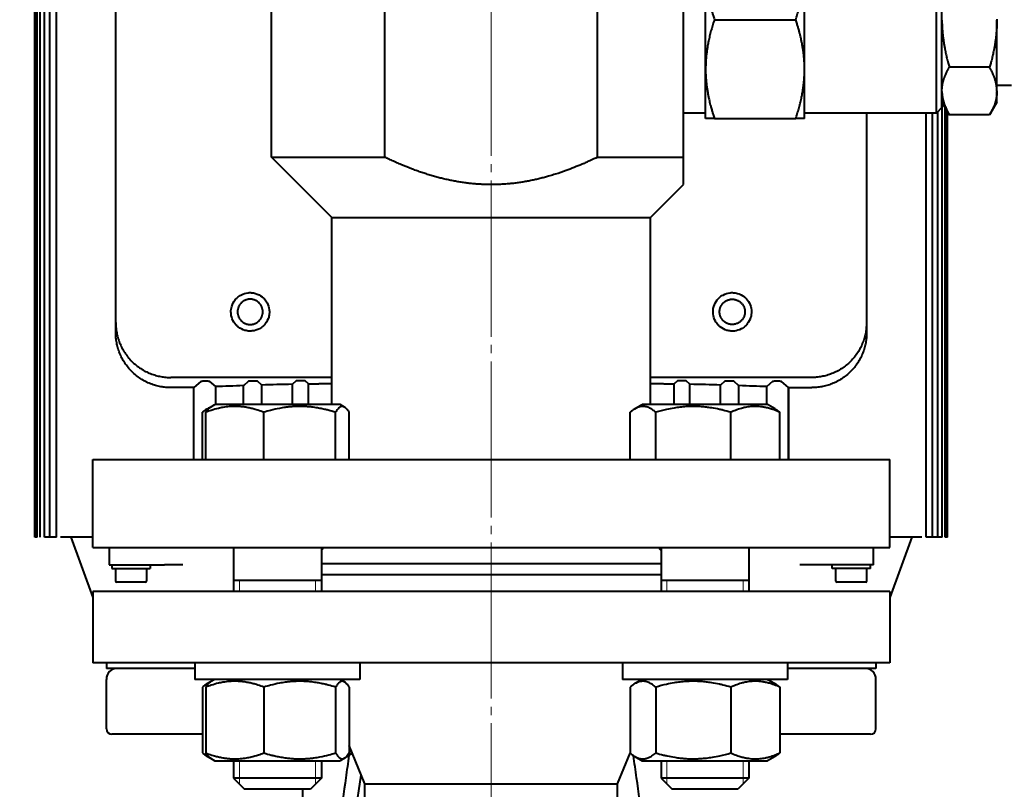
# Model space of a CAD drawing. Header units: millimetres. Extents: x -4428 to 3866, y -3426 to 3855.
# Tile 119 of 191: x 1196 to 1375, y -2599 to -2459. Entities that reach past the tile are written whole.
import ezdxf

# ---------------------------------------------------------------- set-up
doc = ezdxf.new("R2010")
doc.units = ezdxf.units.MM
for name, pattern in [('K5LT_AXLED', [32.912189, 28.412189, -1.5, 1.5, -1.5]), ('K5LT_BASIC', [0]), ('K5LT_THIN', [0])]:
    doc.linetypes.add(name, pattern=pattern)
doc.layers.add('Системный слой', color=7, linetype='Continuous')
doc.styles.add('KDIMTEXTSTYLE', font='GOST_AU.SHX', dxfattribs={"width": 0.96, "oblique": 15, "height": 5})
doc.dimstyles.new('KDIMSTYLE (1.00)', dxfattribs={"dimtxt": 5, "dimasz": 1, "dimexe": 2, "dimexo": 0, "dimgap": 1, "dimtad": 1, "dimtxsty": 'KDIMTEXTSTYLE', "dimsah": 1, "dimcen": 0, "dimdle": 1, "dimadec": 0, "dimazin": 0, "dimtfac": 0.667, "dimtmove": 0, "dimatfit": 3, "dimfxl": 1, "dimtvp": 1, "dimtolj": 1, "dimtzin": 0, "dimarcsym": 0})

# ---------------------------------------------------------------- blocks, each defined once
blk = doc.blocks.new('KDIMARROW_01')
at = {"layer": 'Системный слой'}
blk.add_hatch(color=0, dxfattribs=at).paths.add_polyline_path([(0, 0), (-5, 0.66), (-4.5, 0), (-5, -0.66)])
at = {"layer": 'Системный слой', "color": 0, "linetype": 'K5LT_THIN', "lineweight": 20}
for p, q in [((-4.5, 0), (-5, 0.66)), ((-5, 0.66), (0, 0)), ((0, 0), (-5, -0.66)), ((-5, -0.66), (-4.5, 0)), ((0, 0), (-1, 0))]:
    blk.add_line(p, q, dxfattribs=at)
blk = doc.blocks.new('U19')
at = {"layer": 'Системный слой', "color": 30, "linetype": 'K5LT_AXLED', "lineweight": 20, "true_color": 0xff8000}
blk.add_line((1281.93, -3141.95), (1281.93, -1829.95), dxfattribs=at)
blk = doc.blocks.new('U16')
at = {"layer": 'Системный слой', "color": 150, "linetype": 'K5LT_BASIC', "lineweight": 40, "true_color": 0x0080ff}
for p, q in [((1198.93, -2553.1), (1198.93, -2354.95)), ((1199.04, -2553.1), (1199.04, -2354.95)), ((1199.36, -2553.1), (1199.36, -2354.95)), ((1199.9, -2553.1), (1199.9, -2354.95)), ((1200.65, -2553.1), (1200.65, -2354.95)), ((1201.63, -2553.1), (1201.63, -2354.95)), ((1202.82, -2553.1), (1202.82, -2354.95)), ((1241.93, -2483.95), (1241.93, -2433.95)), ((1262.56, -2483.95), (1262.56, -2433.95)), ((1301.29, -2483.95), (1301.29, -2433.95)), ((1316.93, -2483.95), (1316.93, -2433.95)), ((1362.93, -2475.95), (1362.93, -2441.95)), ((1363.93, -2474.95), (1363.93, -2442.95)), ((1213.63, -2513.73), (1213.63, -2448.18)), ((1320.93, -2467.95), (1320.93, -2449.95)), ((1338.93, -2467.95), (1338.93, -2449.95)), ((1322.54, -2458.95), (1337.32, -2458.95)), ((1373.93, -2458.85), (1373.93, -2459.06)), ((1373.93, -2471.89), (1373.93, -2459.06)), ((1320.93, -2476.95), (1320.93, -2467.95)), ((1338.93, -2476.95), (1338.93, -2467.95)), ((1372.59, -2467.61), (1365.27, -2467.61)), ((1365.27, -2467.62), (1365.27, -2467.61)), ((1372.59, -2467.62), (1365.27, -2467.62)), ((1372.59, -2467.62), (1372.59, -2467.61)), ((1376.61, -2470.95), (1373.93, -2470.95)), ((1373.93, -2471.89), (1373.93, -2472)), ((1373.93, -2473.95), (1373.93, -2472)), ((1363.93, -2474.95), (1362.93, -2475.95)), ((1363.93, -2473.95), (1365.27, -2476.27)), ((1363.96, -2553.1), (1363.96, -2474.01)), ((1364.5, -2553.1), (1364.5, -2474.94)), ((1373.93, -2473.95), (1372.59, -2476.27)), ((1320.93, -2475.95), (1316.93, -2475.95)), ((1322.54, -2476.95), (1320.93, -2476.95)), ((1322.54, -2476.95), (1337.32, -2476.95)), ((1338.93, -2476.95), (1337.32, -2476.95)), ((1362.93, -2475.95), (1338.93, -2475.95)), ((1350.23, -2475.95), (1350.23, -2513.73)), ((1350.23, -2475.95), (1350.23, -2511.97)), ((1361.04, -2553.1), (1361.04, -2475.95)), ((1362.23, -2553.1), (1362.23, -2475.95)), ((1363.2, -2553.1), (1363.2, -2475.68)), ((1364.82, -2553.1), (1364.82, -2475.5)), ((1364.93, -2553.1), (1364.93, -2475.69)), ((1372.59, -2476.27), (1365.27, -2476.27)), ((1252.93, -2494.95), (1241.93, -2483.95)), ((1241.93, -2483.95), (1262.56, -2483.95)), ((1301.29, -2483.95), (1316.93, -2483.95)), ((1316.93, -2488.95), (1316.93, -2483.95)), ((1310.93, -2494.95), (1316.93, -2488.95)), ((1252.93, -2494.95), (1310.93, -2494.95)), ((1252.93, -2528.95), (1252.93, -2494.95)), ((1310.93, -2528.95), (1310.93, -2494.95)), ((1213.63, -2514.03), (1213.63, -2513.73)), ((1213.63, -2514.07), (1213.63, -2514.03)), ((1213.63, -2515.22), (1213.63, -2514.07)), ((1350.23, -2513.73), (1350.23, -2514.03)), ((1350.23, -2513.73), (1350.23, -2514.07)), ((1350.23, -2514.07), (1350.23, -2514.75)), ((1350.23, -2514.07), (1350.23, -2515.22)), ((1350.23, -2515.89), (1350.23, -2514.75)), ((1213.63, -2515.89), (1213.63, -2515.22)), ((1213.63, -2515.9), (1213.63, -2515.89)), ((1350.23, -2515.89), (1350.23, -2515.9)), ((1252.93, -2524.04), (1223.63, -2524.04)), ((1229.13, -2524.77), (1227.86, -2525.88)), ((1231.81, -2525.71), (1230.73, -2524.77)), ((1237.8, -2524.71), (1236.87, -2525.53)), ((1236.87, -2528.95), (1236.87, -2525.53)), ((1240.2, -2525.42), (1239.4, -2524.71)), ((1240.2, -2528.95), (1240.2, -2525.42)), ((1246.46, -2524.67), (1245.78, -2525.27)), ((1245.78, -2528.95), (1245.78, -2525.27)), ((1248.67, -2525.2), (1248.06, -2524.67)), ((1248.67, -2528.95), (1248.67, -2525.2)), ((1340.23, -2524.04), (1310.93, -2524.04)), ((1315.8, -2524.67), (1315.19, -2525.2)), ((1315.19, -2528.95), (1315.19, -2525.2)), ((1318.08, -2525.27), (1317.4, -2524.67)), ((1318.08, -2528.95), (1318.08, -2525.27)), ((1324.46, -2524.71), (1323.66, -2525.42)), ((1323.66, -2528.95), (1323.66, -2525.42)), ((1326.99, -2525.53), (1326.06, -2524.71)), ((1326.99, -2528.95), (1326.99, -2525.53)), ((1333.13, -2524.77), (1332.05, -2525.71)), ((1336, -2525.88), (1334.73, -2524.77)), ((1227.81, -2525.88), (1223.63, -2525.89)), ((1227.81, -2525.88), (1227.86, -2525.88)), ((1227.81, -2538.95), (1227.81, -2525.88)), ((1227.86, -2538.95), (1227.86, -2525.88)), ((1231.81, -2528.95), (1231.81, -2525.71)), ((1332.05, -2528.95), (1332.05, -2525.71)), ((1336, -2538.95), (1336, -2525.88)), ((1336, -2525.88), (1336.05, -2525.88)), ((1336.05, -2525.88), (1340.23, -2525.89)), ((1336.05, -2538.95), (1336.05, -2525.88)), ((1230.84, -2529.41), (1231.64, -2528.95)), ((1230.84, -2529.41), (1231.64, -2528.95)), ((1254.44, -2528.95), (1231.64, -2528.95)), ((1255.23, -2529.41), (1254.44, -2528.95)), ((1308.07, -2529.73), (1309.42, -2528.95)), ((1332.22, -2528.95), (1309.42, -2528.95)), ((1333.57, -2529.73), (1332.22, -2528.95)), ((1229.4, -2538.95), (1229.4, -2530.37)), ((1230, -2538.95), (1230, -2530.37)), ((1230.29, -2529.73), (1230.84, -2529.41)), ((1240.57, -2538.95), (1240.57, -2530.37)), ((1253.61, -2538.95), (1253.61, -2530.37)), ((1256.08, -2538.95), (1256.08, -2530.37)), ((1307.19, -2538.95), (1307.19, -2530.37)), ((1311.86, -2538.95), (1311.86, -2530.37)), ((1325.5, -2538.95), (1325.5, -2530.37)), ((1334.46, -2538.95), (1334.46, -2530.37)), ((1209.43, -2538.95), (1354.43, -2538.95)), ((1209.43, -2554.95), (1209.43, -2538.95)), ((1354.43, -2554.95), (1354.43, -2538.95)), ((1199.04, -2553.1), (1198.93, -2553.1)), ((1199.36, -2553.1), (1199.04, -2553.1)), ((1201.41, -2553.1), (1200.65, -2553.1)), ((1201.63, -2553.1), (1201.41, -2553.1)), ((1202.39, -2553.1), (1201.63, -2553.1)), ((1202.82, -2553.1), (1202.39, -2553.1)), ((1209.43, -2553.1), (1203.58, -2553.1)), ((1205.43, -2553.1), (1209.43, -2564.09)), ((1360.28, -2553.1), (1354.43, -2553.1)), ((1358.43, -2553.1), (1354.43, -2564.09)), ((1361.47, -2553.1), (1361.04, -2553.1)), ((1362.23, -2553.1), (1361.47, -2553.1)), ((1362.45, -2553.1), (1362.23, -2553.1)), ((1363.2, -2553.1), (1362.45, -2553.1)), ((1363.96, -2553.1), (1363.2, -2553.1)), ((1364.82, -2553.1), (1364.5, -2553.1)), ((1364.93, -2553.1), (1364.82, -2553.1)), ((1209.43, -2554.95), (1354.43, -2554.95)), ((1212.4, -2554.95), (1212.4, -2558.1)), ((1235.04, -2555.06), (1234.93, -2554.95)), ((1235.04, -2554.95), (1235.04, -2562.95)), ((1251.04, -2554.95), (1251.04, -2562.95)), ((1312.82, -2554.95), (1312.82, -2562.95)), ((1328.82, -2555.06), (1328.93, -2554.95)), ((1328.82, -2554.95), (1328.82, -2562.95)), ((1351.46, -2558.1), (1351.46, -2554.95)), ((1212.4, -2558.1), (1217.46, -2558.1)), ((1212.9, -2558.1), (1212.9, -2558.8)), ((1212.9, -2558.8), (1216.4, -2558.8)), ((1213.57, -2558.8), (1213.57, -2561.1)), ((1216.4, -2558.8), (1219.9, -2558.8)), ((1217.46, -2558.1), (1222.49, -2558.1)), ((1219.23, -2558.8), (1219.23, -2561.1)), ((1219.9, -2558.1), (1219.9, -2558.8)), ((1225.81, -2558.1), (1222.49, -2558.1)), ((1312.82, -2557.95), (1251.04, -2557.95)), ((1341.37, -2558.1), (1338.05, -2558.1)), ((1346.4, -2558.1), (1341.37, -2558.1)), ((1343.96, -2558.8), (1343.96, -2558.1)), ((1347.46, -2558.8), (1343.96, -2558.8)), ((1344.63, -2561.1), (1344.63, -2558.8)), ((1351.46, -2558.1), (1346.4, -2558.1)), ((1350.96, -2558.8), (1347.46, -2558.8)), ((1350.29, -2561.1), (1350.29, -2558.8)), ((1350.96, -2558.8), (1350.96, -2558.1)), ((1213.92, -2561.3), (1213.77, -2561.3)), ((1216.25, -2561.3), (1213.92, -2561.3)), ((1216.55, -2561.3), (1216.25, -2561.3)), ((1218.88, -2561.3), (1216.55, -2561.3)), ((1219.03, -2561.3), (1218.88, -2561.3)), ((1251.04, -2560.95), (1235.04, -2560.95)), ((1312.82, -2559.95), (1251.04, -2559.95)), ((1319.39, -2560.95), (1312.82, -2560.95)), ((1328.82, -2560.95), (1319.39, -2560.95)), ((1344.98, -2561.3), (1344.83, -2561.3)), ((1347.31, -2561.3), (1344.98, -2561.3)), ((1347.61, -2561.3), (1347.31, -2561.3)), ((1349.94, -2561.3), (1347.61, -2561.3)), ((1350.09, -2561.3), (1349.94, -2561.3)), ((1209.43, -2562.95), (1209.43, -2575.95)), ((1281.93, -2562.95), (1209.43, -2562.95)), ((1234.93, -2562.95), (1235.04, -2562.85)), ((1354.43, -2562.95), (1281.93, -2562.95)), ((1328.93, -2562.95), (1328.82, -2562.85)), ((1354.43, -2562.95), (1354.43, -2575.95)), ((1281.93, -2575.95), (1209.43, -2575.95)), ((1211.93, -2575.95), (1211.93, -2576.95)), ((1228.04, -2576.95), (1211.93, -2576.95)), ((1228.04, -2575.95), (1228.04, -2578.95)), ((1258.04, -2575.95), (1258.04, -2578.95)), ((1354.43, -2575.95), (1281.93, -2575.95)), ((1305.82, -2575.95), (1305.82, -2578.95)), ((1335.82, -2575.95), (1335.82, -2578.95)), ((1351.93, -2576.95), (1335.82, -2576.95)), ((1351.93, -2575.95), (1351.93, -2576.95)), ((1211.93, -2587.95), (1211.93, -2578.95)), ((1257.8, -2578.95), (1228.04, -2578.95)), ((1231.64, -2578.95), (1230.84, -2579.41)), ((1254.44, -2578.95), (1255.23, -2579.41)), ((1258.04, -2578.95), (1257.8, -2578.95)), ((1335.82, -2578.95), (1305.82, -2578.95)), ((1309.42, -2578.95), (1308.07, -2579.73)), ((1332.22, -2578.95), (1333.57, -2579.73)), ((1332.22, -2578.95), (1333.02, -2579.41)), ((1351.93, -2587.95), (1351.93, -2578.95)), ((1229.4, -2580.37), (1229.4, -2592.34)), ((1230, -2580.37), (1230, -2592.34)), ((1230.84, -2579.41), (1230.29, -2579.73)), ((1240.57, -2580.37), (1240.57, -2592.34)), ((1253.61, -2580.37), (1253.61, -2592.34)), ((1256.08, -2580.37), (1256.08, -2592.34)), ((1307.19, -2580.37), (1307.19, -2592.34)), ((1311.86, -2580.37), (1311.86, -2592.34)), ((1325.5, -2580.37), (1325.5, -2592.34)), ((1333.02, -2579.41), (1333.02, -2579.41)), ((1334.46, -2580.37), (1334.46, -2592.34)), ((1229.4, -2588.95), (1212.93, -2588.95)), ((1229.4, -2588.95), (1212.93, -2588.95)), ((1350.93, -2588.95), (1334.46, -2588.95)), ((1350.93, -2588.95), (1334.46, -2588.95)), ((1258.93, -2597.95), (1256.08, -2590.99)), ((1230.29, -2592.98), (1230.84, -2593.3)), ((1230.84, -2593.3), (1231.64, -2593.75)), ((1255.23, -2593.3), (1254.44, -2593.75)), ((1255.79, -2592.98), (1255.23, -2593.3)), ((1304.93, -2597.95), (1307.22, -2592.36)), ((1308.07, -2592.98), (1309.42, -2593.75)), ((1333.57, -2592.98), (1332.22, -2593.75)), ((1333.02, -2593.3), (1332.22, -2593.75)), ((1333.02, -2593.3), (1333.02, -2593.3)), ((1333.02, -2593.3), (1333.02, -2593.3)), ((1231.64, -2593.75), (1241.01, -2593.75)), ((1235.04, -2593.75), (1235.04, -2596.95)), ((1241.01, -2593.75), (1254.44, -2593.75)), ((1251.04, -2593.75), (1251.04, -2596.95)), ((1309.42, -2593.75), (1332.04, -2593.75)), ((1312.82, -2593.75), (1312.82, -2596.95)), ((1328.82, -2593.75), (1328.82, -2596.95)), ((1332.04, -2593.75), (1332.22, -2593.75)), ((1235.04, -2596.95), (1237.04, -2598.95)), ((1251.04, -2596.95), (1235.04, -2596.95)), ((1235.04, -2596.95), (1237.04, -2598.95)), ((1251.04, -2596.95), (1249.04, -2598.95)), ((1256.57, -2607.84), (1258.3, -2596.39)), ((1319.39, -2596.95), (1312.82, -2596.95)), ((1312.82, -2596.95), (1314.82, -2598.95)), ((1328.82, -2596.95), (1319.39, -2596.95)), ((1328.82, -2596.95), (1326.82, -2598.95)), ((1249.04, -2598.95), (1237.04, -2598.95)), ((1247.64, -2652.17), (1247.64, -2598.95)), ((1258.93, -2597.95), (1281.93, -2597.95)), ((1258.93, -2603.22), (1258.93, -2597.95)), ((1281.93, -2597.95), (1304.93, -2597.95)), ((1304.93, -2603.22), (1304.93, -2597.95)), ((1319.75, -2598.95), (1314.82, -2598.95)), ((1326.82, -2598.95), (1319.75, -2598.95))]:
    blk.add_line(p, q, dxfattribs=at)
at = {"layer": 'Системный слой', "color": 7, "linetype": 'K5LT_THIN', "lineweight": 20}
for p, q in [((1236.12, -2560.95), (1236.12, -2562.95)), ((1249.96, -2560.95), (1249.96, -2562.95)), ((1313.9, -2560.95), (1313.9, -2562.95)), ((1327.74, -2560.95), (1327.74, -2562.95)), ((1236.12, -2593.75), (1236.12, -2596.95)), ((1249.96, -2593.75), (1249.96, -2596.95)), ((1313.9, -2593.75), (1313.9, -2596.95)), ((1327.74, -2593.75), (1327.74, -2596.95)), ((1236.12, -2596.95), (1236.12, -2598.04)), ((1249.96, -2596.95), (1249.96, -2598.04)), ((1313.9, -2596.95), (1313.9, -2598.04)), ((1327.74, -2596.95), (1327.74, -2598.04))]:
    blk.add_line(p, q, dxfattribs=at)
at = {"layer": 'Системный слой', "color": 150, "linetype": 'K5LT_BASIC', "lineweight": 40, "true_color": 0x0080ff}
for centre, radius, start, end in [((1223.65, -2515.89), 10.02, 179.9999, 182.0152), ((1340.21, -2515.89), 10.02, 357.9848, 0.0001), ((1213.77, -2561.1), 0.2, 180, 270), ((1219.03, -2561.1), 0.2, 270, 0), ((1344.83, -2561.1), 0.2, 180, 270), ((1350.09, -2561.1), 0.2, 270, 0), ((1213.93, -2578.95), 2, 90, 180), ((1349.93, -2578.95), 2, 0, 89.9972), ((1212.93, -2587.95), 1, 180, 270), ((1350.93, -2587.95), 1, 270, 0)]:
    blk.add_arc(centre, radius, start, end, dxfattribs=at)
for centre, major_axis, ratio, start_param, end_param in [((1281.97, -2528.35), (-76.51, 0), 0.045724, -0.940434, -0.855812), ((1281.95, -2528.35), (-76.48, 0), 0.045727, -1.078148, -0.993403), ((1281.91, -2528.35), (-76.48, 0), 0.045727, 4.134996, 4.219741), ((1281.89, -2528.35), (-76.51, 0), 0.045724, 3.997405, 4.082027)]:
    blk.add_ellipse(centre, major_axis=major_axis, ratio=ratio, start_param=start_param, end_param=end_param, dxfattribs=at)
for points, knots in [([(1320.93, -2449.95), (1320.93, -2450.09), (1320.93, -2450.37), (1320.94, -2450.79), (1320.96, -2451.2), (1320.99, -2451.61), (1321.02, -2452), (1321.06, -2452.39), (1321.1, -2452.77), (1321.14, -2453.14), (1321.2, -2453.5), (1321.25, -2453.85), (1321.31, -2454.19), (1321.36, -2454.51), (1321.42, -2454.82), (1321.49, -2455.14), (1321.57, -2455.5), (1321.67, -2455.94), (1321.79, -2456.44), (1321.92, -2456.92), (1322.03, -2457.32), (1322.15, -2457.73), (1322.27, -2458.14), (1322.41, -2458.58), (1322.5, -2458.83), (1322.54, -2458.95)], [0, 0, 0, 0, 0.045793, 0.091318, 0.136521, 0.180925, 0.224872, 0.267553, 0.309389, 0.349965, 0.390117, 0.42857, 0.465748, 0.500803, 0.535009, 0.570085, 0.606882, 0.65639, 0.715039, 0.775695, 0.819871, 0.84942, 0.914663, 0.957504, 1, 1, 1, 1]), ([(1337.32, -2458.95), (1337.42, -2458.66), (1337.61, -2458.06), (1337.89, -2457.13), (1338.14, -2456.19), (1338.34, -2455.28), (1338.5, -2454.52), (1338.6, -2453.95), (1338.66, -2453.55), (1338.7, -2453.26), (1338.73, -2453.01), (1338.77, -2452.75), (1338.79, -2452.48), (1338.82, -2452.21), (1338.85, -2451.94), (1338.87, -2451.66), (1338.89, -2451.38), (1338.9, -2451.1), (1338.91, -2450.81), (1338.92, -2450.53), (1338.93, -2450.24), (1338.93, -2450.05), (1338.93, -2449.95)], [0, 0, 0, 0, 0.099488, 0.204812, 0.314539, 0.418326, 0.506989, 0.568286, 0.609357, 0.637066, 0.665087, 0.693861, 0.723074, 0.752866, 0.78279, 0.813114, 0.843725, 0.874734, 0.905858, 0.937183, 0.968569, 1, 1, 1, 1]), ([(1322.54, -2458.95), (1322.44, -2459.25), (1322.25, -2459.85), (1321.97, -2460.78), (1321.72, -2461.72), (1321.52, -2462.62), (1321.36, -2463.39), (1321.26, -2463.96), (1321.2, -2464.35), (1321.16, -2464.65), (1321.13, -2464.9), (1321.09, -2465.16), (1321.06, -2465.43), (1321.04, -2465.7), (1321.01, -2465.97), (1320.99, -2466.25), (1320.97, -2466.53), (1320.96, -2466.81), (1320.95, -2467.09), (1320.94, -2467.38), (1320.93, -2467.67), (1320.93, -2467.86), (1320.93, -2467.95)], [0, 0, 0, 0, 0.099488, 0.204812, 0.314539, 0.418326, 0.506989, 0.568286, 0.609357, 0.637066, 0.665087, 0.693861, 0.723074, 0.752866, 0.78279, 0.813114, 0.843725, 0.874734, 0.905858, 0.937183, 0.968569, 1, 1, 1, 1]), ([(1338.93, -2467.95), (1338.93, -2467.81), (1338.93, -2467.54), (1338.92, -2467.12), (1338.9, -2466.71), (1338.87, -2466.3), (1338.84, -2465.9), (1338.8, -2465.51), (1338.76, -2465.14), (1338.72, -2464.76), (1338.66, -2464.4), (1338.61, -2464.06), (1338.55, -2463.72), (1338.5, -2463.4), (1338.44, -2463.09), (1338.37, -2462.77), (1338.29, -2462.41), (1338.19, -2461.97), (1338.07, -2461.47), (1337.94, -2460.98), (1337.83, -2460.59), (1337.71, -2460.18), (1337.59, -2459.77), (1337.45, -2459.33), (1337.36, -2459.08), (1337.32, -2458.95)], [0, 0, 0, 0, 0.045793, 0.091318, 0.136521, 0.180925, 0.224872, 0.267553, 0.309389, 0.349965, 0.390117, 0.42857, 0.465748, 0.500803, 0.535009, 0.570085, 0.606882, 0.65639, 0.715039, 0.775695, 0.819871, 0.84942, 0.914663, 0.957504, 1, 1, 1, 1]), ([(1363.93, -2459.06), (1363.93, -2459.19), (1363.93, -2459.46), (1363.94, -2459.85), (1363.96, -2460.24), (1363.98, -2460.62), (1364.01, -2460.99), (1364.04, -2461.36), (1364.07, -2461.72), (1364.11, -2462.07), (1364.16, -2462.41), (1364.2, -2462.74), (1364.25, -2463.05), (1364.29, -2463.36), (1364.34, -2463.65), (1364.4, -2463.96), (1364.47, -2464.32), (1364.57, -2464.86), (1364.7, -2465.43), (1364.83, -2465.99), (1364.93, -2466.36), (1365.01, -2466.67), (1365.08, -2466.95), (1365.17, -2467.25), (1365.23, -2467.49), (1365.27, -2467.61)], [0, 0, 0, 0, 0.045981, 0.091139, 0.135655, 0.179343, 0.222811, 0.26514, 0.306655, 0.346953, 0.38684, 0.425086, 0.462097, 0.497054, 0.531188, 0.566278, 0.603146, 0.657935, 0.758666, 0.802969, 0.857283, 0.891812, 0.913632, 0.95699, 1, 1, 1, 1]), ([(1373.93, -2459.06), (1373.93, -2459.19), (1373.93, -2459.46), (1373.92, -2459.85), (1373.9, -2460.24), (1373.88, -2460.62), (1373.85, -2460.99), (1373.82, -2461.36), (1373.79, -2461.72), (1373.75, -2462.07), (1373.7, -2462.41), (1373.66, -2462.74), (1373.61, -2463.05), (1373.57, -2463.36), (1373.52, -2463.65), (1373.46, -2463.96), (1373.39, -2464.32), (1373.28, -2464.86), (1373.16, -2465.43), (1373.03, -2465.99), (1372.93, -2466.36), (1372.85, -2466.67), (1372.78, -2466.95), (1372.69, -2467.25), (1372.63, -2467.49), (1372.59, -2467.61)], [0, 0, 0, 0, 0.045981, 0.091139, 0.135655, 0.179343, 0.222811, 0.26514, 0.306655, 0.346953, 0.38684, 0.425086, 0.462097, 0.497054, 0.531188, 0.566278, 0.603146, 0.657935, 0.758666, 0.802969, 0.857283, 0.891812, 0.913632, 0.95699, 1, 1, 1, 1]), ([(1320.93, -2467.95), (1320.93, -2468.09), (1320.93, -2468.37), (1320.94, -2468.79), (1320.96, -2469.2), (1320.99, -2469.61), (1321.02, -2470), (1321.06, -2470.39), (1321.1, -2470.77), (1321.14, -2471.14), (1321.2, -2471.5), (1321.25, -2471.85), (1321.31, -2472.19), (1321.36, -2472.51), (1321.42, -2472.82), (1321.49, -2473.14), (1321.57, -2473.5), (1321.67, -2473.94), (1321.79, -2474.44), (1321.92, -2474.92), (1322.03, -2475.32), (1322.15, -2475.73), (1322.27, -2476.14), (1322.41, -2476.58), (1322.5, -2476.83), (1322.54, -2476.95)], [0, 0, 0, 0, 0.045793, 0.091318, 0.136521, 0.180925, 0.224872, 0.267553, 0.309389, 0.349965, 0.390117, 0.42857, 0.465748, 0.500803, 0.535009, 0.570085, 0.606882, 0.65639, 0.715039, 0.775695, 0.819871, 0.84942, 0.914663, 0.957504, 1, 1, 1, 1]), ([(1337.32, -2476.95), (1337.42, -2476.66), (1337.61, -2476.06), (1337.89, -2475.13), (1338.14, -2474.19), (1338.34, -2473.28), (1338.5, -2472.52), (1338.6, -2471.95), (1338.66, -2471.55), (1338.7, -2471.26), (1338.73, -2471.01), (1338.77, -2470.75), (1338.79, -2470.48), (1338.82, -2470.21), (1338.85, -2469.94), (1338.87, -2469.66), (1338.89, -2469.38), (1338.9, -2469.1), (1338.91, -2468.81), (1338.92, -2468.53), (1338.93, -2468.24), (1338.93, -2468.05), (1338.93, -2467.95)], [0, 0, 0, 0, 0.099488, 0.204812, 0.314539, 0.418326, 0.506989, 0.568286, 0.609357, 0.637066, 0.665087, 0.693861, 0.723074, 0.752866, 0.78279, 0.813114, 0.843725, 0.874734, 0.905858, 0.937183, 0.968569, 1, 1, 1, 1]), ([(1363.93, -2471.89), (1363.93, -2471.82), (1363.93, -2471.69), (1363.94, -2471.5), (1363.96, -2471.3), (1363.98, -2471.11), (1364.01, -2470.93), (1364.04, -2470.74), (1364.07, -2470.56), (1364.11, -2470.39), (1364.16, -2470.22), (1364.2, -2470.05), (1364.25, -2469.9), (1364.29, -2469.74), (1364.34, -2469.6), (1364.4, -2469.44), (1364.47, -2469.26), (1364.56, -2469.04), (1364.68, -2468.75), (1364.81, -2468.47), (1364.93, -2468.24), (1365.01, -2468.09), (1365.08, -2467.95), (1365.17, -2467.8), (1365.23, -2467.68), (1365.27, -2467.62)], [0, 0, 0, 0, 0.045981, 0.091139, 0.135655, 0.179343, 0.222811, 0.26514, 0.306655, 0.346953, 0.38684, 0.425086, 0.462097, 0.497054, 0.531188, 0.566278, 0.603146, 0.657935, 0.726925, 0.802969, 0.857283, 0.891812, 0.913632, 0.95699, 1, 1, 1, 1]), ([(1373.93, -2471.89), (1373.93, -2471.82), (1373.93, -2471.69), (1373.92, -2471.5), (1373.9, -2471.3), (1373.88, -2471.11), (1373.85, -2470.93), (1373.82, -2470.74), (1373.79, -2470.56), (1373.75, -2470.39), (1373.7, -2470.22), (1373.66, -2470.05), (1373.61, -2469.9), (1373.57, -2469.74), (1373.52, -2469.6), (1373.46, -2469.44), (1373.39, -2469.26), (1373.3, -2469.04), (1373.18, -2468.75), (1373.05, -2468.47), (1372.93, -2468.24), (1372.85, -2468.09), (1372.78, -2467.95), (1372.69, -2467.8), (1372.63, -2467.68), (1372.59, -2467.62)], [0, 0, 0, 0, 0.045981, 0.091139, 0.135655, 0.179343, 0.222811, 0.26514, 0.306655, 0.346953, 0.38684, 0.425086, 0.462097, 0.497054, 0.531188, 0.566278, 0.603146, 0.657935, 0.726925, 0.802969, 0.857283, 0.891812, 0.913632, 0.95699, 1, 1, 1, 1]), ([(1363.93, -2472), (1363.93, -2472.07), (1363.93, -2472.2), (1363.94, -2472.39), (1363.96, -2472.59), (1363.98, -2472.78), (1364.01, -2472.96), (1364.04, -2473.15), (1364.07, -2473.33), (1364.11, -2473.5), (1364.16, -2473.67), (1364.2, -2473.84), (1364.25, -2473.99), (1364.29, -2474.15), (1364.34, -2474.29), (1364.4, -2474.45), (1364.47, -2474.63), (1364.56, -2474.85), (1364.68, -2475.14), (1364.81, -2475.42), (1364.93, -2475.65), (1365.01, -2475.8), (1365.08, -2475.94), (1365.17, -2476.09), (1365.23, -2476.21), (1365.27, -2476.27)], [0, 0, 0, 0, 0.045981, 0.091139, 0.135655, 0.179343, 0.222811, 0.26514, 0.306655, 0.346953, 0.38684, 0.425086, 0.462097, 0.497054, 0.531188, 0.566278, 0.603146, 0.657935, 0.726925, 0.802969, 0.857283, 0.891812, 0.913632, 0.95699, 1, 1, 1, 1]), ([(1373.93, -2472), (1373.93, -2472.07), (1373.93, -2472.2), (1373.92, -2472.39), (1373.9, -2472.59), (1373.88, -2472.78), (1373.85, -2472.96), (1373.82, -2473.15), (1373.79, -2473.33), (1373.75, -2473.5), (1373.7, -2473.67), (1373.66, -2473.84), (1373.61, -2473.99), (1373.57, -2474.15), (1373.52, -2474.29), (1373.46, -2474.45), (1373.39, -2474.63), (1373.3, -2474.85), (1373.18, -2475.14), (1373.05, -2475.42), (1372.93, -2475.65), (1372.85, -2475.8), (1372.78, -2475.94), (1372.69, -2476.09), (1372.63, -2476.21), (1372.59, -2476.27)], [0, 0, 0, 0, 0.045981, 0.091139, 0.135655, 0.179343, 0.222811, 0.26514, 0.306655, 0.346953, 0.38684, 0.425086, 0.462097, 0.497054, 0.531188, 0.566278, 0.603146, 0.657935, 0.726925, 0.802969, 0.857283, 0.891812, 0.913632, 0.95699, 1, 1, 1, 1]), ([(1301.29, -2483.95), (1300.83, -2484.18), (1300.13, -2484.51), (1299.18, -2484.94), (1298.23, -2485.35), (1297.03, -2485.84), (1295.41, -2486.46), (1293.92, -2486.97), (1292.65, -2487.35), (1291.79, -2487.59), (1291, -2487.8), (1290.19, -2488), (1289.37, -2488.18), (1288.54, -2488.34), (1287.85, -2488.46), (1287.28, -2488.55), (1286.71, -2488.63), (1286.06, -2488.72), (1285.48, -2488.78), (1284.99, -2488.82), (1284.64, -2488.85), (1284.07, -2488.89), (1283.55, -2488.92), (1282.97, -2488.94), (1282.48, -2488.95), (1282.07, -2488.96), (1281.5, -2488.95), (1280.87, -2488.94), (1280.24, -2488.92), (1279.69, -2488.88), (1279.13, -2488.85), (1278.35, -2488.78), (1277.52, -2488.68), (1276.82, -2488.59), (1276.27, -2488.5), (1275.71, -2488.41), (1275, -2488.28), (1274.14, -2488.1), (1273.3, -2487.91), (1272.45, -2487.7), (1271.62, -2487.47), (1270.77, -2487.22), (1269.93, -2486.96), (1269.09, -2486.68), (1268.26, -2486.38), (1267.15, -2485.97), (1266.06, -2485.53), (1264.97, -2485.07), (1264.17, -2484.71), (1263.36, -2484.34), (1262.83, -2484.08), (1262.56, -2483.95)], [0, 0, 0, 0, 0.038563, 0.057814, 0.077053, 0.115544, 0.154141, 0.206181, 0.232494, 0.252502, 0.272841, 0.293394, 0.314249, 0.33519, 0.356336, 0.36668, 0.377598, 0.399008, 0.41602, 0.420466, 0.435836, 0.441909, 0.463277, 0.474546, 0.484436, 0.49997, 0.505433, 0.526291, 0.547134, 0.551802, 0.567929, 0.588712, 0.609535, 0.630431, 0.640921, 0.651478, 0.67262, 0.693986, 0.716905, 0.737202, 0.758963, 0.780826, 0.802729, 0.824659, 0.846569, 0.86845, 0.91219, 0.93408, 0.956009, 0.97798, 1, 1, 1, 1]), ([(1238.08, -2515.6), (1238.03, -2515.6), (1237.98, -2515.6), (1237.66, -2515.59), (1237.39, -2515.55), (1236.68, -2515.34), (1236.26, -2515.13), (1235.76, -2514.73), (1235.62, -2514.61), (1235.22, -2514.17), (1234.98, -2513.79), (1234.66, -2512.98), (1234.58, -2512.53), (1234.58, -2511.77), (1234.63, -2511.43), (1234.86, -2510.67), (1235.08, -2510.26), (1235.47, -2509.76), (1235.6, -2509.62), (1235.96, -2509.3), (1236.21, -2509.13), (1236.85, -2508.8), (1237.27, -2508.67), (1237.82, -2508.61), (1237.95, -2508.6), (1238.08, -2508.6)], [-0.534443, -0.534443, -0.534443, -0.534443, -0.518531, -0.518531, -0.438188, -0.438188, -0.305143, -0.305143, -0.250127, -0.250127, -0.126743, -0.126743, -0.000052, -0.000052, 0.098828, 0.098828, 0.226594, 0.226594, 0.285113, 0.285113, 0.3711, 0.3711, 0.494818, 0.494818, 0.534443, 0.534443, 0.534443, 0.534443]), ([(1238.08, -2508.6), (1238.17, -2508.6), (1238.26, -2508.61), (1238.58, -2508.63), (1238.82, -2508.68), (1239.5, -2508.87), (1239.91, -2509.09), (1240.41, -2509.49), (1240.55, -2509.61), (1240.86, -2509.95), (1241.02, -2510.19), (1241.37, -2510.84), (1241.51, -2511.28), (1241.58, -2511.92), (1241.59, -2512.11), (1241.56, -2512.56), (1241.52, -2512.82), (1241.32, -2513.51), (1241.1, -2513.92), (1240.72, -2514.4), (1240.61, -2514.53), (1240.28, -2514.85), (1240.03, -2515.03), (1239.36, -2515.39), (1238.91, -2515.53), (1238.34, -2515.6), (1238.21, -2515.6), (1238.08, -2515.6)], [-1.60145, -1.60145, -1.60145, -1.60145, -1.574531, -1.574531, -1.503654, -1.503654, -1.371532, -1.371532, -1.315868, -1.315868, -1.234286, -1.234286, -1.105478, -1.105478, -1.047489, -1.047489, -0.972719, -0.972719, -0.844387, -0.844387, -0.79391, -0.79391, -0.705803, -0.705803, -0.573732, -0.573732, -0.534443, -0.534443, -0.534443, -0.534443]), ([(1325.78, -2515.6), (1325.69, -2515.6), (1325.6, -2515.6), (1325.28, -2515.58), (1325.04, -2515.53), (1324.36, -2515.34), (1323.95, -2515.12), (1323.45, -2514.72), (1323.31, -2514.59), (1323, -2514.25), (1322.84, -2514.02), (1322.49, -2513.37), (1322.35, -2512.93), (1322.28, -2512.29), (1322.27, -2512.09), (1322.3, -2511.64), (1322.34, -2511.38), (1322.54, -2510.7), (1322.76, -2510.29), (1323.14, -2509.8), (1323.25, -2509.68), (1323.58, -2509.36), (1323.83, -2509.18), (1324.5, -2508.82), (1324.95, -2508.68), (1325.52, -2508.61), (1325.65, -2508.6), (1325.78, -2508.6)], [-1.60145, -1.60145, -1.60145, -1.60145, -1.574531, -1.574531, -1.503654, -1.503654, -1.371532, -1.371532, -1.315868, -1.315868, -1.234286, -1.234286, -1.105478, -1.105478, -1.047489, -1.047489, -0.972719, -0.972719, -0.844387, -0.844387, -0.79391, -0.79391, -0.705803, -0.705803, -0.573732, -0.573732, -0.534443, -0.534443, -0.534443, -0.534443]), ([(1325.78, -2508.6), (1325.83, -2508.6), (1325.88, -2508.61), (1326.2, -2508.62), (1326.47, -2508.66), (1327.18, -2508.86), (1327.6, -2509.08), (1328.1, -2509.48), (1328.24, -2509.6), (1328.64, -2510.04), (1328.88, -2510.41), (1329.2, -2511.23), (1329.28, -2511.68), (1329.28, -2512.43), (1329.23, -2512.78), (1329, -2513.54), (1328.78, -2513.95), (1328.39, -2514.45), (1328.26, -2514.59), (1327.9, -2514.91), (1327.65, -2515.08), (1327.01, -2515.41), (1326.59, -2515.54), (1326.04, -2515.6), (1325.91, -2515.6), (1325.78, -2515.6)], [-0.534443, -0.534443, -0.534443, -0.534443, -0.518531, -0.518531, -0.438188, -0.438188, -0.305143, -0.305143, -0.250127, -0.250127, -0.126743, -0.126743, -0.000052, -0.000052, 0.098828, 0.098828, 0.226594, 0.226594, 0.285113, 0.285113, 0.3711, 0.3711, 0.494818, 0.494818, 0.534443, 0.534443, 0.534443, 0.534443]), ([(1230.29, -2529.73), (1230.15, -2529.81), (1229.86, -2530.01), (1229.56, -2530.24), (1229.4, -2530.37)], [0, 0, 0, 0, 2.290893, 5, 5, 5, 5]), ([(1240.57, -2530.37), (1240.21, -2530.24), (1239.68, -2530.05), (1238.9, -2529.82), (1238.37, -2529.68), (1237.75, -2529.54), (1237.25, -2529.45), (1236.65, -2529.37), (1236.11, -2529.32), (1235.46, -2529.3), (1234.85, -2529.3), (1234.26, -2529.34), (1233.69, -2529.4), (1233.04, -2529.5), (1232.14, -2529.68), (1231.09, -2529.98), (1230.33, -2530.25), (1230, -2530.37)], [0, 0, 0, 0, 1.889793, 2.772286, 3.97396, 4.613199, 5.962253, 6.508307, 7.620707, 8.715255, 9.746093, 10.721757, 11.68135, 12.629021, 14.021816, 16.259909, 18, 18, 18, 18]), ([(1230, -2530.37), (1230.07, -2530.25), (1230.24, -2529.99), (1230.47, -2529.72), (1230.67, -2529.53), (1230.78, -2529.45), (1230.84, -2529.41)], [0, 0, 0, 0, 1.981146, 4.26887, 5.486859, 7, 7, 7, 7]), ([(1253.61, -2530.37), (1253.17, -2530.24), (1252.51, -2530.05), (1251.56, -2529.82), (1250.9, -2529.68), (1250.13, -2529.54), (1249.52, -2529.45), (1248.78, -2529.37), (1248.11, -2529.32), (1247.32, -2529.3), (1246.55, -2529.3), (1245.83, -2529.34), (1245.12, -2529.4), (1244.32, -2529.5), (1243.21, -2529.68), (1241.92, -2529.98), (1240.98, -2530.25), (1240.57, -2530.37)], [0, 0, 0, 0, 1.889793, 2.772286, 3.97396, 4.613199, 5.962253, 6.508307, 7.620707, 8.715255, 9.746093, 10.721757, 11.68135, 12.629021, 14.021816, 16.259909, 18, 18, 18, 18]), ([(1255.23, -2529.41), (1255.16, -2529.37), (1255.03, -2529.32), (1254.84, -2529.29), (1254.67, -2529.32), (1254.5, -2529.38), (1254.28, -2529.53), (1253.98, -2529.82), (1253.74, -2530.17), (1253.61, -2530.37)], [0, 0, 0, 0, 1.317058, 2.390441, 3.484831, 4.457242, 5.465759, 7.622631, 10, 10, 10, 10]), ([(1256.08, -2530.37), (1256, -2530.25), (1255.83, -2529.99), (1255.61, -2529.72), (1255.41, -2529.53), (1255.3, -2529.45), (1255.23, -2529.41)], [0, 0, 0, 0, 1.981146, 4.26887, 5.486859, 7, 7, 7, 7]), ([(1308.07, -2529.73), (1307.94, -2529.81), (1307.64, -2530.01), (1307.34, -2530.24), (1307.19, -2530.37)], [0, 0, 0, 0, 2.290893, 5, 5, 5, 5]), ([(1311.86, -2530.37), (1311.67, -2530.2), (1311.3, -2529.92), (1310.81, -2529.63), (1310.41, -2529.45), (1310.07, -2529.36), (1309.74, -2529.3), (1309.43, -2529.3), (1309.11, -2529.33), (1308.79, -2529.41), (1308.45, -2529.53), (1308.21, -2529.65), (1308.07, -2529.73)], [0, 0, 0, 0, 2.104695, 3.868342, 5.076615, 6.226786, 7.309768, 8.378924, 9.454811, 10.526702, 11.590336, 13, 13, 13, 13]), ([(1325.5, -2530.37), (1325.03, -2530.24), (1324.35, -2530.05), (1323.19, -2529.78), (1322.34, -2529.62), (1321.39, -2529.48), (1320.63, -2529.39), (1319.75, -2529.32), (1318.89, -2529.3), (1318.09, -2529.3), (1317.21, -2529.35), (1316.27, -2529.44), (1315.08, -2529.6), (1313.61, -2529.89), (1312.51, -2530.18), (1311.86, -2530.37)], [0, 0, 0, 0, 1.679816, 2.464254, 4.100621, 4.689754, 5.785161, 6.773962, 7.746893, 8.757247, 9.530451, 10.808294, 12.055167, 13.667644, 16, 16, 16, 16]), ([(1334.46, -2530.37), (1334.11, -2530.22), (1333.6, -2530.01), (1332.84, -2529.75), (1332.32, -2529.61), (1331.76, -2529.48), (1331.25, -2529.39), (1330.68, -2529.32), (1330.13, -2529.3), (1329.61, -2529.3), (1329.11, -2529.34), (1328.63, -2529.4), (1328.07, -2529.5), (1327.31, -2529.68), (1326.43, -2529.98), (1325.78, -2530.25), (1325.5, -2530.37)], [0, 0, 0, 0, 2.031977, 2.95448, 4.35691, 4.982864, 6.146734, 7.197334, 8.231074, 9.204643, 10.126104, 11.032386, 11.927409, 13.242826, 15.356581, 17, 17, 17, 17]), ([(1333.57, -2529.73), (1333.71, -2529.81), (1334, -2530.01), (1334.3, -2530.24), (1334.46, -2530.37)], [0, 0, 0, 0, 2.290893, 5, 5, 5, 5]), ([(1251.04, -2555.45), (1251.05, -2555.44), (1251.09, -2555.41), (1251.14, -2555.36), (1251.19, -2555.31), (1251.24, -2555.27), (1251.28, -2555.22), (1251.32, -2555.18), (1251.35, -2555.15), (1251.38, -2555.11), (1251.41, -2555.07), (1251.45, -2555.02), (1251.48, -2554.98), (1251.5, -2554.95)], [0.8475362, 0.8475362, 0.8475362, 0.8475362, 0.8560325, 0.8786763, 0.8936158, 0.9084952, 0.9233187, 0.9343898, 0.9454377, 0.9564387, 0.9674055, 0.9783121, 1, 1, 1, 1]), ([(1312.36, -2554.95), (1312.38, -2554.98), (1312.41, -2555.03), (1312.47, -2555.1), (1312.53, -2555.17), (1312.59, -2555.24), (1312.66, -2555.3), (1312.72, -2555.36), (1312.78, -2555.41), (1312.81, -2555.44), (1312.82, -2555.45)], [0, 0, 0, 0, 0.0207926, 0.0416135, 0.062402, 0.0830762, 0.1036474, 0.1239565, 0.144117, 0.1524454, 0.1524454, 0.1524454, 0.1524454]), ([(1240.57, -2580.37), (1240.21, -2580.24), (1239.68, -2580.05), (1238.9, -2579.82), (1238.37, -2579.68), (1237.75, -2579.54), (1237.25, -2579.45), (1236.65, -2579.37), (1236.11, -2579.32), (1235.46, -2579.3), (1234.85, -2579.3), (1234.26, -2579.34), (1233.69, -2579.4), (1233.04, -2579.5), (1232.14, -2579.68), (1231.09, -2579.98), (1230.33, -2580.25), (1230, -2580.37)], [0, 0, 0, 0, 1.889793, 2.772286, 3.97396, 4.613199, 5.962253, 6.508307, 7.620707, 8.715255, 9.746093, 10.721757, 11.68135, 12.629021, 14.021816, 16.259909, 18, 18, 18, 18]), ([(1253.61, -2580.37), (1253.17, -2580.24), (1252.51, -2580.05), (1251.56, -2579.82), (1250.9, -2579.68), (1250.13, -2579.54), (1249.52, -2579.45), (1248.78, -2579.37), (1248.11, -2579.32), (1247.32, -2579.3), (1246.55, -2579.3), (1245.83, -2579.34), (1245.12, -2579.4), (1244.32, -2579.5), (1243.21, -2579.68), (1241.92, -2579.98), (1240.98, -2580.25), (1240.57, -2580.37)], [0, 0, 0, 0, 1.889793, 2.772286, 3.97396, 4.613199, 5.962253, 6.508307, 7.620707, 8.715255, 9.746093, 10.721757, 11.68135, 12.629021, 14.021816, 16.259909, 18, 18, 18, 18]), ([(1255.23, -2579.41), (1255.16, -2579.37), (1255.03, -2579.32), (1254.84, -2579.29), (1254.67, -2579.32), (1254.5, -2579.38), (1254.28, -2579.53), (1253.98, -2579.82), (1253.74, -2580.17), (1253.61, -2580.37)], [0, 0, 0, 0, 1.317058, 2.390441, 3.484831, 4.457242, 5.465759, 7.622631, 10, 10, 10, 10]), ([(1311.86, -2580.37), (1311.67, -2580.2), (1311.3, -2579.92), (1310.81, -2579.63), (1310.41, -2579.45), (1310.07, -2579.36), (1309.74, -2579.3), (1309.43, -2579.3), (1309.11, -2579.33), (1308.79, -2579.41), (1308.45, -2579.53), (1308.21, -2579.65), (1308.07, -2579.73)], [0, 0, 0, 0, 2.104695, 3.868342, 5.076615, 6.226786, 7.309768, 8.378924, 9.454811, 10.526702, 11.590336, 13, 13, 13, 13]), ([(1325.5, -2580.37), (1325.03, -2580.24), (1324.35, -2580.05), (1323.19, -2579.78), (1322.34, -2579.62), (1321.39, -2579.48), (1320.63, -2579.39), (1319.75, -2579.32), (1318.89, -2579.3), (1318.09, -2579.3), (1317.21, -2579.35), (1316.27, -2579.44), (1315.08, -2579.6), (1313.61, -2579.89), (1312.51, -2580.18), (1311.86, -2580.37)], [0, 0, 0, 0, 1.679816, 2.464254, 4.100621, 4.689754, 5.785161, 6.773962, 7.746893, 8.757247, 9.530451, 10.808294, 12.055167, 13.667644, 16, 16, 16, 16]), ([(1334.46, -2580.37), (1334.11, -2580.22), (1333.6, -2580.01), (1332.84, -2579.75), (1332.32, -2579.61), (1331.76, -2579.48), (1331.25, -2579.39), (1330.68, -2579.32), (1330.13, -2579.3), (1329.61, -2579.3), (1329.11, -2579.34), (1328.63, -2579.4), (1328.07, -2579.5), (1327.31, -2579.68), (1326.43, -2579.98), (1325.78, -2580.25), (1325.5, -2580.37)], [0, 0, 0, 0, 2.031977, 2.95448, 4.35691, 4.982864, 6.146734, 7.197334, 8.231074, 9.204643, 10.126104, 11.032386, 11.927409, 13.242826, 15.356581, 17, 17, 17, 17]), ([(1230.29, -2579.73), (1230.15, -2579.81), (1229.86, -2580.01), (1229.56, -2580.24), (1229.4, -2580.37)], [0, 0, 0, 0, 2.290893, 5, 5, 5, 5]), ([(1230, -2580.37), (1230.07, -2580.25), (1230.24, -2579.99), (1230.47, -2579.72), (1230.67, -2579.53), (1230.78, -2579.45), (1230.84, -2579.41)], [0, 0, 0, 0, 1.981146, 4.26887, 5.486859, 7, 7, 7, 7]), ([(1256.08, -2580.37), (1256, -2580.25), (1255.83, -2579.99), (1255.61, -2579.72), (1255.41, -2579.53), (1255.3, -2579.45), (1255.23, -2579.41)], [0, 0, 0, 0, 1.981146, 4.26887, 5.486859, 7, 7, 7, 7]), ([(1308.07, -2579.73), (1307.94, -2579.81), (1307.64, -2580.01), (1307.34, -2580.24), (1307.19, -2580.37)], [0, 0, 0, 0, 2.290893, 5, 5, 5, 5]), ([(1333.57, -2579.73), (1333.71, -2579.81), (1334, -2580.01), (1334.3, -2580.24), (1334.46, -2580.37)], [0, 0, 0, 0, 2.290893, 5, 5, 5, 5]), ([(1229.4, -2592.34), (1229.56, -2592.47), (1229.85, -2592.7), (1230.15, -2592.89), (1230.29, -2592.98)], [0, 0, 0, 0, 2.642891, 5, 5, 5, 5]), ([(1230.84, -2593.3), (1230.78, -2593.26), (1230.66, -2593.17), (1230.41, -2592.93), (1230.19, -2592.64), (1230.03, -2592.39), (1230, -2592.34)], [0, 0, 0, 0, 1.490774, 3.022427, 6.201946, 7, 7, 7, 7]), ([(1230, -2592.34), (1230.36, -2592.47), (1230.89, -2592.66), (1231.66, -2592.89), (1232.19, -2593.03), (1232.82, -2593.17), (1233.32, -2593.25), (1233.91, -2593.33), (1234.46, -2593.39), (1235.1, -2593.41), (1235.72, -2593.41), (1236.31, -2593.37), (1236.88, -2593.31), (1237.53, -2593.21), (1238.43, -2593.02), (1239.47, -2592.73), (1240.24, -2592.46), (1240.57, -2592.34)], [0, 0, 0, 0, 1.889793, 2.772286, 3.97396, 4.613199, 5.962253, 6.508307, 7.620707, 8.715255, 9.746093, 10.721757, 11.68135, 12.629021, 14.021816, 16.259909, 18, 18, 18, 18]), ([(1240.57, -2592.34), (1241.01, -2592.47), (1241.67, -2592.66), (1242.62, -2592.89), (1243.28, -2593.03), (1244.05, -2593.17), (1244.66, -2593.25), (1245.4, -2593.33), (1246.07, -2593.39), (1246.86, -2593.41), (1247.63, -2593.41), (1248.35, -2593.37), (1249.06, -2593.31), (1249.86, -2593.21), (1250.97, -2593.02), (1252.26, -2592.73), (1253.2, -2592.46), (1253.61, -2592.34)], [0, 0, 0, 0, 1.889793, 2.772286, 3.97396, 4.613199, 5.962253, 6.508307, 7.620707, 8.715255, 9.746093, 10.721757, 11.68135, 12.629021, 14.021816, 16.259909, 18, 18, 18, 18]), ([(1256.04, -2592.81), (1255.86, -2594.16), (1255.3, -2598.15), (1254.38, -2604.79), (1253.27, -2612.71), (1252.15, -2620.62), (1251.03, -2628.52), (1249.9, -2636.4), (1248.77, -2644.28), (1248.01, -2649.54), (1247.64, -2652.17)], [0.0609563, 0.0609563, 0.0609563, 0.0609563, 0.125, 0.25, 0.375, 0.5, 0.625, 0.75, 0.875, 1, 1, 1, 1]), ([(1253.61, -2592.34), (1253.71, -2592.49), (1253.86, -2592.72), (1254.07, -2592.97), (1254.22, -2593.12), (1254.37, -2593.24), (1254.53, -2593.34), (1254.69, -2593.4), (1254.87, -2593.42), (1255.05, -2593.39), (1255.17, -2593.33), (1255.23, -2593.3)], [0, 0, 0, 0, 2.2333, 3.447435, 4.61132, 5.62271, 6.800628, 8.039155, 9.204533, 10.653771, 12, 12, 12, 12]), ([(1255.23, -2593.3), (1255.3, -2593.26), (1255.42, -2593.17), (1255.67, -2592.93), (1255.89, -2592.64), (1256.05, -2592.39), (1256.08, -2592.34)], [0, 0, 0, 0, 1.490774, 3.022427, 6.201946, 7, 7, 7, 7]), ([(1256.64, -2592.36), (1256.5, -2592.48), (1256.22, -2592.71), (1255.93, -2592.89), (1255.79, -2592.98)], [0, 0, 0, 0, 2.546314, 5, 5, 5, 5]), ([(1307.19, -2592.34), (1307.34, -2592.47), (1307.63, -2592.7), (1307.93, -2592.89), (1308.07, -2592.98)], [0, 0, 0, 0, 2.642891, 5, 5, 5, 5]), ([(1316.22, -2652.17), (1315.84, -2649.54), (1315.09, -2644.28), (1313.96, -2636.4), (1312.83, -2628.52), (1311.71, -2620.62), (1310.59, -2612.71), (1309.48, -2604.79), (1308.56, -2598.15), (1308, -2594.17), (1307.82, -2592.82)], [0, 0, 0, 0, 0.125, 0.25, 0.375, 0.5, 0.625, 0.75, 0.875, 0.9389862, 0.9389862, 0.9389862, 0.9389862]), ([(1308.07, -2592.98), (1308.2, -2593.05), (1308.42, -2593.16), (1308.75, -2593.29), (1309.03, -2593.36), (1309.29, -2593.4), (1309.53, -2593.41), (1309.76, -2593.4), (1309.99, -2593.37), (1310.26, -2593.3), (1310.65, -2593.16), (1311.19, -2592.87), (1311.63, -2592.54), (1311.86, -2592.34)], [0, 0, 0, 0, 1.389739, 2.490688, 3.662037, 4.483415, 5.335479, 6.187121, 7.050607, 7.896729, 9.119035, 11.294354, 14, 14, 14, 14]), ([(1311.86, -2592.34), (1312.33, -2592.47), (1313.02, -2592.66), (1314.17, -2592.93), (1315.02, -2593.09), (1315.97, -2593.23), (1316.74, -2593.32), (1317.62, -2593.39), (1318.47, -2593.41), (1319.27, -2593.4), (1320.15, -2593.36), (1321.1, -2593.27), (1322.28, -2593.1), (1323.75, -2592.82), (1324.85, -2592.53), (1325.5, -2592.34)], [0, 0, 0, 0, 1.679816, 2.464254, 4.100621, 4.689754, 5.785161, 6.773962, 7.746893, 8.757247, 9.530451, 10.808294, 12.055167, 13.667644, 16, 16, 16, 16]), ([(1325.5, -2592.34), (1325.85, -2592.49), (1326.36, -2592.7), (1327.11, -2592.96), (1327.63, -2593.1), (1328.2, -2593.23), (1328.7, -2593.32), (1329.28, -2593.39), (1329.82, -2593.41), (1330.34, -2593.41), (1330.84, -2593.37), (1331.33, -2593.31), (1331.88, -2593.21), (1332.64, -2593.02), (1333.53, -2592.73), (1334.17, -2592.46), (1334.46, -2592.34)], [0, 0, 0, 0, 2.031977, 2.95448, 4.35691, 4.982864, 6.146734, 7.197334, 8.231074, 9.204643, 10.126104, 11.032386, 11.927409, 13.242826, 15.356581, 17, 17, 17, 17]), ([(1334.46, -2592.34), (1334.3, -2592.47), (1334.01, -2592.7), (1333.71, -2592.89), (1333.57, -2592.98)], [0, 0, 0, 0, 2.642891, 5, 5, 5, 5])]:
    blk.add_open_spline(points, degree=3, knots=knots, dxfattribs=at)
for points, weights, knots in [([(1238.08, -2509.8), (1235.78, -2509.8), (1235.78, -2512.1), (1235.78, -2514.4), (1238.08, -2514.4)], [1, 0.707106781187, 1, 0.707106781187, 1], [0, 0, 0, 1.570796, 1.570796, 3.141593, 3.141593, 3.141593]), ([(1238.08, -2514.4), (1240.38, -2514.4), (1240.38, -2512.1), (1240.38, -2509.8), (1238.08, -2509.8)], [1, 0.707106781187, 1, 0.707106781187, 1], [0, 0, 0, 1.570796, 1.570796, 3.141593, 3.141593, 3.141593]), ([(1325.78, -2514.4), (1323.48, -2514.4), (1323.48, -2512.1), (1323.48, -2509.8), (1325.78, -2509.8)], [1, 0.707106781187, 1, 0.707106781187, 1], [0, 0, 0, 1.570796, 1.570796, 3.141593, 3.141593, 3.141593]), ([(1325.78, -2509.8), (1328.08, -2509.8), (1328.08, -2512.1), (1328.08, -2514.4), (1325.78, -2514.4)], [1, 0.707106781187, 1, 0.707106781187, 1], [0, 0, 0, 1.570796, 1.570796, 3.141593, 3.141593, 3.141593]), ([(1230.73, -2524.77), (1230.69, -2524.73), (1229.93, -2524.73), (1229.17, -2524.73), (1229.13, -2524.77)], [1, 0.725374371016, 1, 0.725374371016, 1], [1.623156, 1.623156, 1.623156, 3.141593, 3.141593, 4.660029, 4.660029, 4.660029]), ([(1239.4, -2524.71), (1239.36, -2524.68), (1238.6, -2524.68), (1237.84, -2524.68), (1237.8, -2524.71)], [1, 0.725374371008, 1, 0.725374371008, 1], [1.623156, 1.623156, 1.623156, 3.141593, 3.141593, 4.660029, 4.660029, 4.660029]), ([(1248.06, -2524.67), (1248.02, -2524.64), (1247.26, -2524.64), (1246.5, -2524.64), (1246.46, -2524.67)], [1, 0.725374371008, 1, 0.725374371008, 1], [1.623156, 1.623156, 1.623156, 3.141593, 3.141593, 4.660029, 4.660029, 4.660029]), ([(1317.4, -2524.67), (1317.36, -2524.64), (1316.6, -2524.64), (1315.84, -2524.64), (1315.8, -2524.67)], [1, 0.725374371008, 1, 0.725374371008, 1], [1.623156, 1.623156, 1.623156, 3.141593, 3.141593, 4.660029, 4.660029, 4.660029]), ([(1326.06, -2524.71), (1326.02, -2524.68), (1325.26, -2524.68), (1324.5, -2524.68), (1324.46, -2524.71)], [1, 0.725374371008, 1, 0.725374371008, 1], [1.623156, 1.623156, 1.623156, 3.141593, 3.141593, 4.660029, 4.660029, 4.660029]), ([(1334.73, -2524.77), (1334.69, -2524.73), (1333.93, -2524.73), (1333.17, -2524.73), (1333.13, -2524.77)], [1, 0.725374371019, 1, 0.725374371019, 1], [1.623156, 1.623156, 1.623156, 3.141593, 3.141593, 4.660029, 4.660029, 4.660029])]:
    blk.add_rational_spline(points, weights, degree=2, knots=knots, dxfattribs=at)
for points, weights in [([(1213.63, -2514.03), (1213.63, -2524.04), (1223.63, -2524.04)], [1, 0.707106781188, 1]), ([(1350.23, -2514.03), (1350.23, -2524.04), (1340.23, -2524.04)], [1, 0.707106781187, 1]), ([(1213.63, -2515.22), (1213.63, -2515.73), (1213.64, -2516.24)], [1, 0.999845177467, 1]), ([(1223.63, -2525.89), (1213.63, -2525.91), (1213.63, -2515.9)], [1, 0.707106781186, 1]), ([(1350.23, -2515.9), (1350.23, -2525.91), (1340.23, -2525.89)], [1, 0.707106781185, 1]), ([(1350.23, -2515.22), (1350.23, -2515.73), (1350.22, -2516.24)], [1, 0.999845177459, 1]), ([(1248.67, -2525.2), (1250.77, -2525.16), (1252.93, -2525.12)], [1, 0.999354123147, 0.999638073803]), ([(1310.93, -2525.12), (1313.09, -2525.16), (1315.19, -2525.2)], [0.999638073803, 0.999354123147, 1])]:
    blk.add_rational_spline(points, weights, degree=2, dxfattribs=at)
for points in [[(1230.66, -2529.55), (1230.54, -2529.6), (1230.41, -2529.66), (1230.29, -2529.73)], [(1230.66, -2579.55), (1230.54, -2579.6), (1230.41, -2579.66), (1230.29, -2579.73)], [(1230.29, -2592.98), (1230.41, -2593.05), (1230.54, -2593.11), (1230.66, -2593.16)], [(1255.86, -2592.67), (1256.12, -2592.58), (1256.38, -2592.47), (1256.64, -2592.35)]]:
    blk.add_open_spline(points, degree=3, dxfattribs=at)
at = {"layer": 'Системный слой'}
blk.add_blockref('U19', (0, 0), dxfattribs=at)

msp = doc.modelspace()

# ---------------------------------------------------------------- block references
at = {"layer": 'Системный слой'}
msp.add_blockref('U16', (0, 0), dxfattribs=at)

# ---------------------------------------------------------------- dimensions: what is measured, and where the dimension line sits
at = {"layer": 'Системный слой', "color": 7}
msp.add_linear_dim(base=(3576.931, -3423.906), p1=(1097.431, -956.955), p2=(3576.931, -1894.955), location=(2337.181, -3423.906), dimstyle='KDIMSTYLE (1.00)', override={"dimexo": 0, "dimpost": '\\H75.0;\\W0.965;\\Q15;<>', "dimblk1": 'KDIMARROW_01', "dimblk2": 'KDIMARROW_01', "dimse1": 0, "dimse2": 0, "dimclrt": 7, "dimtolj": 1}, dxfattribs=at).render()

doc.saveas('drawing.dxf')
